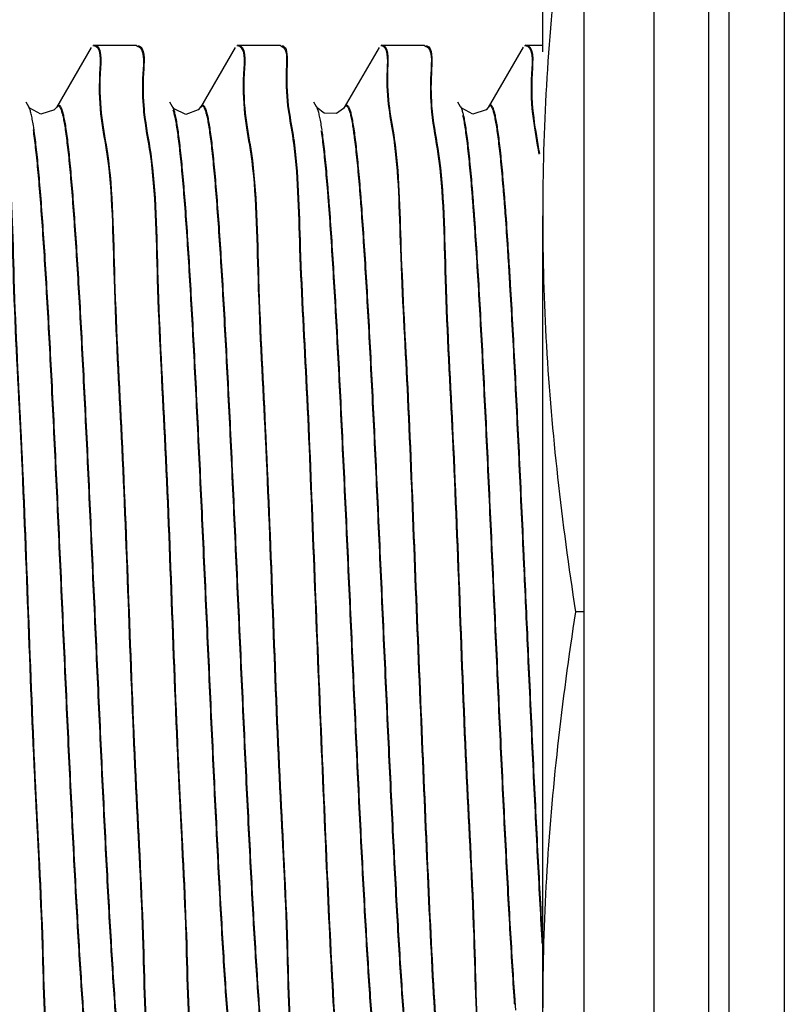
# Model space of a CAD drawing. Header units: inches. Extents: x 0.2 to 16.8, y 0.1 to 10.8.
# Tile 11 of 36: x 9.336 to 9.502, y 4.114 to 4.328. Entities that reach past the tile are written whole.
import ezdxf

# ---------------------------------------------------------------- set-up
doc = ezdxf.new("R2010")
doc.units = ezdxf.units.IN
doc.header["$LTSCALE"] = 0.935
doc.header["$MEASUREMENT"] = 0
doc.layers.get('0').update_dxf_attribs({"linetype": 'CONTINUOUS'})

msp = doc.modelspace()

# ---------------------------------------------------------------- linework, layer by layer
at = {"color": 9, "linetype": 'CONTINUOUS'}
for p, q in [((9.48509, 8.10723), (9.48509, 3.0403)), ((9.48951, 3.0403), (9.48951, 8.10723))]:
    msp.add_line(p, q, dxfattribs=at)
at = {"color": 7, "linetype": 'CONTINUOUS'}
for p, q in [((9.50151, 8.10723), (9.50151, 3.0403)), ((9.45809, 3.05423), (9.45809, 8.09323)), ((9.47325, 3.07423), (9.47325, 8.07323)), ((9.44906, 4.32082), (9.44906, 4.37123)), ((9.35105, 4.32178), (9.3435, 4.30874)), ((9.35153, 4.32223), (9.36084, 4.32223)), ((9.36084, 4.32223), (9.36119, 4.32193)), ((9.3823, 4.32178), (9.37475, 4.30874)), ((9.38278, 4.32223), (9.39209, 4.32223)), ((9.39209, 4.32223), (9.39244, 4.32193)), ((9.41355, 4.32178), (9.406, 4.30875)), ((9.41403, 4.32223), (9.42334, 4.32223)), ((9.42334, 4.32223), (9.42369, 4.32193)), ((9.44481, 4.32179), (9.43726, 4.30875)), ((9.44528, 4.32223), (9.44906, 4.32223)), ((9.33749, 4.30888), (9.33691, 4.30989)), ((9.33752, 4.30884), (9.33748, 4.3089)), ((9.34349, 4.30873), (9.34305, 4.3082)), ((9.34349, 4.30873), (9.3435, 4.30874)), ((9.36874, 4.30889), (9.36816, 4.30989)), ((9.36884, 4.30873), (9.36874, 4.30888)), ((9.37474, 4.30873), (9.3743, 4.3082)), ((9.39999, 4.30889), (9.39941, 4.30989)), ((9.40002, 4.30884), (9.39998, 4.30889)), ((9.406, 4.30875), (9.40584, 4.30851)), ((9.43124, 4.30889), (9.43065, 4.3099)), ((9.43127, 4.30884), (9.43123, 4.3089)), ((9.43725, 4.30873), (9.43683, 4.30823)), ((9.43726, 4.30875), (9.43725, 4.30873)), ((9.44906, 4.02723), (9.44906, 4.28523)), ((9.45809, 4.19923), (9.45619, 4.19923))]:
    msp.add_line(p, q, dxfattribs=at)
for points in [[(9.34307, 4.30821), (9.34009, 4.30726), (9.33772, 4.30856), (9.33752, 4.30884)], [(9.3743, 4.3082), (9.37158, 4.30723), (9.36909, 4.30842), (9.36884, 4.30873)], [(9.40584, 4.30851), (9.40428, 4.30744), (9.40165, 4.30751), (9.40014, 4.30865), (9.40002, 4.30884)], [(9.43683, 4.30823), (9.43391, 4.30725), (9.43148, 4.30855), (9.43127, 4.30884)]]:
    msp.add_lwpolyline(points, dxfattribs=at)
for points, knots in [([(9.45619, 4.37123), (9.45469, 4.36152), (9.45209, 4.3423), (9.44962, 4.3136), (9.44906, 4.29463), (9.44906, 4.28523)], [0, 0, 0, 0, 0.341299, 0.673523, 1, 1, 1, 1]), ([(9.36112, 4.32204), (9.36273, 4.32162), (9.36204, 4.31521), (9.36219, 4.31055), (9.36239, 4.30831)], [0, 0, 0, 0, 0.462722, 1, 1, 1, 1]), ([(9.36184, 4.32185), (9.36278, 4.32091), (9.36218, 4.31498), (9.36232, 4.31059), (9.36253, 4.30833)], [0, 0, 0, 0, 0.419567, 1, 1, 1, 1]), ([(9.39238, 4.32203), (9.39371, 4.32161), (9.39314, 4.31509), (9.39349, 4.31066), (9.39382, 4.30823)], [0, 0, 0, 0, 0.38404, 1, 1, 1, 1]), ([(9.39315, 4.32168), (9.39376, 4.32075), (9.3933, 4.31482), (9.39363, 4.31071), (9.39397, 4.30824)], [0, 0, 0, 0, 0.32821, 1, 1, 1, 1]), ([(9.42362, 4.32204), (9.42523, 4.32162), (9.42454, 4.31522), (9.42469, 4.31056), (9.42489, 4.30833)], [0, 0, 0, 0, 0.463164, 1, 1, 1, 1]), ([(9.42432, 4.32187), (9.42528, 4.32094), (9.42468, 4.315), (9.42482, 4.31061), (9.42503, 4.30835)], [0, 0, 0, 0, 0.421778, 1, 1, 1, 1]), ([(9.42693, 4.09245), (9.42638, 4.09982), (9.42527, 4.11689), (9.42394, 4.14528), (9.42255, 4.1782), (9.42113, 4.2128), (9.41987, 4.24654), (9.41813, 4.27535), (9.41776, 4.30027), (9.41509, 4.31014), (9.41535, 4.31691)], [0, 0, 0, 0, 0.09844, 0.228481, 0.379221, 0.538004, 0.691493, 0.826797, 0.932571, 1, 1, 1, 1]), ([(9.42706, 4.0926), (9.42651, 4.09996), (9.42541, 4.11703), (9.42407, 4.14542), (9.42269, 4.17834), (9.42127, 4.21294), (9.42001, 4.24668), (9.41826, 4.27549), (9.41789, 4.30037), (9.41524, 4.31022), (9.41548, 4.31691)], [0, 0, 0, 0, 0.098488, 0.228592, 0.379406, 0.538266, 0.691829, 0.8272, 0.933025, 1, 1, 1, 1]), ([(9.36527, 4.09066), (9.36493, 4.09392), (9.36274, 4.104), (9.36251, 4.12976), (9.36059, 4.16213), (9.35921, 4.19909), (9.35783, 4.23605), (9.35592, 4.26843), (9.35566, 4.29688), (9.35253, 4.30819), (9.35296, 4.31607)], [0, 0, 0, 0, 0.044242, 0.164417, 0.31575, 0.483469, 0.651184, 0.802509, 0.922673, 1, 1, 1, 1]), ([(9.36542, 4.09067), (9.36508, 4.09398), (9.36287, 4.10409), (9.36264, 4.1299), (9.36073, 4.16228), (9.35935, 4.19924), (9.35796, 4.23619), (9.35605, 4.26857), (9.35579, 4.29702), (9.35267, 4.30833), (9.3531, 4.31621)], [0, 0, 0, 0, 0.044803, 0.164907, 0.316152, 0.483772, 0.651389, 0.802625, 0.922718, 1, 1, 1, 1]), ([(9.39652, 4.09066), (9.39618, 4.09392), (9.39399, 4.104), (9.39376, 4.12976), (9.39184, 4.16213), (9.39046, 4.19909), (9.38908, 4.23605), (9.38717, 4.26843), (9.38691, 4.29688), (9.38378, 4.30819), (9.38421, 4.31607)], [0, 0, 0, 0, 0.044227, 0.164405, 0.31574, 0.483461, 0.651179, 0.802506, 0.922671, 1, 1, 1, 1]), ([(9.39667, 4.09067), (9.39632, 4.09399), (9.39412, 4.1041), (9.39389, 4.1299), (9.39198, 4.16228), (9.3906, 4.19924), (9.38921, 4.23619), (9.3873, 4.26857), (9.38704, 4.29702), (9.38392, 4.30833), (9.38435, 4.31621)], [0, 0, 0, 0, 0.044788, 0.164895, 0.316142, 0.483764, 0.651384, 0.802622, 0.922717, 1, 1, 1, 1]), ([(9.33119, 4.30775), (9.33153, 4.30439), (9.33374, 4.29426), (9.33398, 4.26842), (9.33589, 4.23604), (9.33727, 4.19908), (9.33866, 4.16212), (9.34057, 4.12975), (9.34083, 4.10129), (9.34395, 4.08998), (9.34352, 4.08211)], [0, 0, 0, 0, 0.045248, 0.165297, 0.316471, 0.484012, 0.651552, 0.802717, 0.922754, 1, 1, 1, 1]), ([(9.33134, 4.30776), (9.33168, 4.30446), (9.33388, 4.29436), (9.33411, 4.26856), (9.33602, 4.23618), (9.33741, 4.19922), (9.33879, 4.16226), (9.3407, 4.12989), (9.34096, 4.10143), (9.34408, 4.09013), (9.34366, 4.08225)], [0, 0, 0, 0, 0.04469, 0.164809, 0.316071, 0.483711, 0.651348, 0.802602, 0.922709, 1, 1, 1, 1]), ([(9.36244, 4.30775), (9.36278, 4.30439), (9.36499, 4.29426), (9.36523, 4.26842), (9.36714, 4.23604), (9.36852, 4.19908), (9.36991, 4.16212), (9.37182, 4.12975), (9.37208, 4.10129), (9.3752, 4.08998), (9.37477, 4.08211)], [0, 0, 0, 0, 0.045261, 0.165308, 0.31648, 0.484019, 0.651556, 0.80272, 0.922755, 1, 1, 1, 1]), ([(9.36259, 4.30777), (9.36293, 4.30446), (9.36513, 4.29436), (9.36536, 4.26856), (9.36727, 4.23618), (9.36866, 4.19922), (9.37004, 4.16226), (9.37195, 4.12989), (9.37221, 4.10143), (9.37533, 4.09013), (9.37491, 4.08225)], [0, 0, 0, 0, 0.044702, 0.16482, 0.31608, 0.483718, 0.651352, 0.802604, 0.92271, 1, 1, 1, 1]), ([(9.42494, 4.30776), (9.42528, 4.30439), (9.42749, 4.29426), (9.42773, 4.26842), (9.42964, 4.23604), (9.43102, 4.19908), (9.43241, 4.16212), (9.43432, 4.12975), (9.43458, 4.10129), (9.4377, 4.08998), (9.43727, 4.08211)], [0, 0, 0, 0, 0.04527, 0.165316, 0.316487, 0.484024, 0.651559, 0.802722, 0.922756, 1, 1, 1, 1]), ([(9.42509, 4.30777), (9.42543, 4.30446), (9.42763, 4.29436), (9.42786, 4.26856), (9.42977, 4.23618), (9.43116, 4.19922), (9.43254, 4.16226), (9.43445, 4.12989), (9.43471, 4.10143), (9.43783, 4.09013), (9.43741, 4.08225)], [0, 0, 0, 0, 0.044712, 0.164828, 0.316087, 0.483722, 0.651356, 0.802606, 0.922711, 1, 1, 1, 1]), ([(9.39486, 4.30182), (9.3959, 4.29481), (9.39619, 4.27534), (9.39793, 4.24653), (9.3992, 4.21278), (9.40062, 4.17819), (9.402, 4.14527), (9.40333, 4.11688), (9.40473, 4.09543), (9.40567, 4.08367), (9.40644, 4.07934)], [0, 0, 0, 0, 0.106722, 0.243234, 0.398085, 0.558274, 0.710344, 0.841528, 0.940829, 1, 1, 1, 1]), ([(9.39501, 4.30184), (9.39604, 4.29486), (9.39633, 4.27544), (9.39807, 4.24667), (9.39933, 4.21293), (9.40075, 4.17833), (9.40213, 4.14541), (9.40347, 4.11702), (9.40486, 4.09557), (9.4058, 4.08381), (9.40657, 4.07949)], [0, 0, 0, 0, 0.106181, 0.242775, 0.397721, 0.558007, 0.710169, 0.841432, 0.940793, 1, 1, 1, 1]), ([(9.44906, 4.28523), (9.44906, 4.27583), (9.44962, 4.25686), (9.45209, 4.22816), (9.45469, 4.20894), (9.45619, 4.19923)], [0, 0, 0, 0, 0.326498, 0.658671, 1, 1, 1, 1]), ([(9.45619, 4.19923), (9.45469, 4.18952), (9.45209, 4.1703), (9.44962, 4.1416), (9.44906, 4.12263), (9.44906, 4.11323)], [0, 0, 0, 0, 0.341299, 0.673523, 1, 1, 1, 1])]:
    msp.add_open_spline(points, degree=3, knots=knots, dxfattribs=at)
for points in [[(9.35296, 4.31607), (9.35311, 4.31886), (9.35347, 4.32209), (9.3514, 4.32209)], [(9.3531, 4.31621), (9.35325, 4.31899), (9.3536, 4.32219), (9.35157, 4.32223)], [(9.36126, 4.32218), (9.36149, 4.32212), (9.36168, 4.32201), (9.36184, 4.32185)], [(9.38421, 4.31607), (9.38436, 4.31886), (9.38472, 4.32209), (9.38265, 4.32209)], [(9.38435, 4.31621), (9.3845, 4.31899), (9.38485, 4.32219), (9.38282, 4.32223)], [(9.39252, 4.32217), (9.39279, 4.32208), (9.39299, 4.32191), (9.39315, 4.32168)], [(9.41535, 4.31691), (9.41544, 4.31932), (9.41569, 4.32209), (9.4139, 4.32209)], [(9.41548, 4.31706), (9.41557, 4.31944), (9.41582, 4.32218), (9.41408, 4.32223)], [(9.42376, 4.32218), (9.42398, 4.32212), (9.42417, 4.32201), (9.42432, 4.32187)], [(9.44671, 4.31607), (9.44686, 4.31886), (9.44722, 4.32209), (9.44515, 4.32209)], [(9.44685, 4.31621), (9.447, 4.31899), (9.44735, 4.32219), (9.44532, 4.32223)], [(9.44827, 4.2986), (9.44751, 4.30376), (9.44628, 4.30819), (9.44671, 4.31607)], [(9.44841, 4.29874), (9.44764, 4.30391), (9.44642, 4.30833), (9.44685, 4.31621)], [(9.36239, 4.30831), (9.3624, 4.30813), (9.36242, 4.30794), (9.36244, 4.30775)], [(9.36253, 4.30833), (9.36255, 4.30814), (9.36257, 4.30795), (9.36259, 4.30777)], [(9.39382, 4.30823), (9.39413, 4.30597), (9.39454, 4.30397), (9.39486, 4.30182)], [(9.39397, 4.30824), (9.39428, 4.30604), (9.39468, 4.30407), (9.39499, 4.30196)], [(9.42489, 4.30833), (9.4249, 4.30813), (9.42492, 4.30794), (9.42494, 4.30776)], [(9.42503, 4.30835), (9.42505, 4.30815), (9.42507, 4.30796), (9.42509, 4.30777)]]:
    msp.add_open_spline(points, degree=3, dxfattribs=at)
at = {"color": 9, "linetype": 'CONTINUOUS'}
for points, knots in [([(9.33769, 4.30844), (9.33768, 4.30847), (9.33764, 4.30859), (9.33757, 4.30874), (9.33751, 4.30886), (9.33749, 4.30888)], [0, 0, 0, 0, 0.184792, 0.79517, 1, 1, 1, 1]), ([(9.33863, 4.30403), (9.33856, 4.30453), (9.33841, 4.30545), (9.33818, 4.3067), (9.33797, 4.30759), (9.3378, 4.30814), (9.33772, 4.30836), (9.33769, 4.30844)], [0, 0, 0, 0, 0.334248, 0.619411, 0.847704, 0.940715, 1, 1, 1, 1]), ([(9.3436, 4.30889), (9.34364, 4.30894), (9.34371, 4.30901), (9.34382, 4.30908), (9.3439, 4.30908), (9.34399, 4.30907), (9.3441, 4.30899), (9.34422, 4.30885), (9.34435, 4.30864), (9.34447, 4.30837), (9.34459, 4.30803), (9.34476, 4.30745), (9.34497, 4.30656), (9.34521, 4.30531), (9.34535, 4.30439), (9.34543, 4.30389)], [0, 0, 0, 0, 0.028373, 0.051552, 0.06198, 0.072534, 0.096614, 0.127909, 0.168292, 0.218627, 0.279354, 0.350718, 0.525882, 0.744681, 1, 1, 1, 1]), ([(9.34364, 4.30889), (9.34367, 4.30894), (9.34373, 4.30903), (9.34384, 4.30915), (9.34395, 4.30922), (9.34404, 4.30923), (9.34413, 4.30921), (9.34424, 4.30914), (9.34436, 4.30899), (9.34448, 4.30878), (9.3446, 4.30851), (9.34472, 4.30817), (9.34489, 4.30759), (9.3451, 4.3067), (9.34534, 4.30545), (9.34549, 4.30453), (9.34556, 4.30403)], [0, 0, 0, 0, 0.028383, 0.057402, 0.079889, 0.090004, 0.100244, 0.123604, 0.153964, 0.19314, 0.241971, 0.300884, 0.370117, 0.540047, 0.752309, 1, 1, 1, 1]), ([(9.369, 4.30828), (9.369, 4.30829), (9.36896, 4.3084), (9.36888, 4.3086), (9.36879, 4.30879), (9.36874, 4.30888), (9.36874, 4.30888)], [0, 0, 0, 0, 0.026931, 0.544495, 0.969692, 1, 1, 1, 1]), ([(9.38335, 4.08962), (9.38334, 4.08965), (9.38327, 4.0898), (9.38317, 4.09007), (9.38305, 4.09046), (9.38293, 4.09091), (9.38276, 4.09165), (9.38255, 4.09274), (9.38231, 4.09424), (9.38207, 4.09599), (9.38182, 4.09799), (9.38158, 4.10023), (9.38134, 4.10271), (9.38109, 4.10542), (9.38085, 4.10837), (9.38051, 4.11272), (9.3801, 4.11868), (9.37961, 4.12639), (9.37913, 4.13481), (9.37864, 4.14385), (9.37815, 4.15343), (9.37767, 4.16345), (9.37718, 4.17381), (9.37669, 4.18442), (9.37604, 4.19876), (9.37524, 4.21651), (9.37443, 4.23398), (9.37377, 4.24742), (9.37328, 4.25686), (9.3728, 4.26574), (9.37231, 4.27397), (9.37183, 4.28148), (9.37134, 4.28819), (9.37093, 4.29325), (9.37059, 4.29686), (9.37034, 4.29921), (9.3701, 4.30132), (9.36986, 4.30318), (9.36962, 4.30479), (9.36941, 4.30598), (9.36924, 4.30679), (9.36911, 4.30731), (9.36899, 4.30775), (9.36891, 4.30802), (9.36887, 4.30814)], [0, 0, 0, 0, 0.000543, 0.002119, 0.003982, 0.006137, 0.008585, 0.014354, 0.021279, 0.029345, 0.038535, 0.04883, 0.060211, 0.072658, 0.086147, 0.100641, 0.132485, 0.167864, 0.206454, 0.247909, 0.291811, 0.337722, 0.385206, 0.433817, 0.483082, 0.581647, 0.677093, 0.722504, 0.765774, 0.806467, 0.844218, 0.878674, 0.909488, 0.936334, 0.9482, 0.958995, 0.968697, 0.977282, 0.984728, 0.991015, 0.993718, 0.996129, 0.998249, 1, 1, 1, 1]), ([(9.38349, 4.08976), (9.38347, 4.0898), (9.38341, 4.08994), (9.38331, 4.09021), (9.38319, 4.0906), (9.38306, 4.09106), (9.38289, 4.09179), (9.38268, 4.09288), (9.38244, 4.09438), (9.3822, 4.09613), (9.38196, 4.09813), (9.38171, 4.10037), (9.38147, 4.10285), (9.38123, 4.10556), (9.38098, 4.10851), (9.38065, 4.11287), (9.38023, 4.11882), (9.37975, 4.12654), (9.37926, 4.13495), (9.37877, 4.144), (9.37829, 4.15357), (9.3778, 4.16359), (9.37731, 4.17395), (9.37683, 4.18456), (9.37618, 4.1989), (9.37538, 4.21665), (9.37456, 4.23413), (9.3739, 4.24756), (9.37342, 4.257), (9.37293, 4.26588), (9.37244, 4.27411), (9.37196, 4.28162), (9.37148, 4.28833), (9.37106, 4.2934), (9.37072, 4.297), (9.37048, 4.29935), (9.37023, 4.30146), (9.36999, 4.30332), (9.36975, 4.30494), (9.36954, 4.30612), (9.36937, 4.30693), (9.36925, 4.30745), (9.36913, 4.30789), (9.36904, 4.30816), (9.369, 4.30828)], [0, 0, 0, 0, 0.000543, 0.002119, 0.003982, 0.006137, 0.008585, 0.014354, 0.021279, 0.029345, 0.038535, 0.04883, 0.060211, 0.072658, 0.086147, 0.100641, 0.132485, 0.167864, 0.206454, 0.247909, 0.291811, 0.337722, 0.385206, 0.433817, 0.483082, 0.581647, 0.677093, 0.722504, 0.765774, 0.806467, 0.844218, 0.878674, 0.909488, 0.936334, 0.9482, 0.958995, 0.968697, 0.977282, 0.984728, 0.991015, 0.993718, 0.996129, 0.998249, 1, 1, 1, 1]), ([(9.37475, 4.30874), (9.37477, 4.30878), (9.37482, 4.30886), (9.37492, 4.30898), (9.37503, 4.30906), (9.37512, 4.30908), (9.3752, 4.30908), (9.37532, 4.30903), (9.37544, 4.3089), (9.37556, 4.30871), (9.37568, 4.30846), (9.37575, 4.30826), (9.37579, 4.30815), (9.37579, 4.30814)], [0, 0, 0, 0, 0.063185, 0.173787, 0.258559, 0.29508, 0.330507, 0.407477, 0.505942, 0.63397, 0.795233, 0.991529, 1, 1, 1, 1]), ([(9.37489, 4.30889), (9.3749, 4.30892), (9.37496, 4.309), (9.37505, 4.30912), (9.37516, 4.3092), (9.37525, 4.30922), (9.37534, 4.30922), (9.37545, 4.30917), (9.37557, 4.30904), (9.37569, 4.30885), (9.37581, 4.3086), (9.37589, 4.3084), (9.37593, 4.30829), (9.37593, 4.30829)], [0, 0, 0, 0, 0.063185, 0.173787, 0.258559, 0.29508, 0.330507, 0.407477, 0.505942, 0.63397, 0.795233, 0.991529, 1, 1, 1, 1]), ([(9.37579, 4.30814), (9.37584, 4.30802), (9.37592, 4.30775), (9.37604, 4.30731), (9.37616, 4.30679), (9.37633, 4.30598), (9.37654, 4.30479), (9.37679, 4.30318), (9.37703, 4.30132), (9.37727, 4.29921), (9.37751, 4.29686), (9.37785, 4.29325), (9.37827, 4.28819), (9.37875, 4.28148), (9.37924, 4.27397), (9.37972, 4.26574), (9.38021, 4.25686), (9.3807, 4.24742), (9.38136, 4.23398), (9.38217, 4.21651), (9.38297, 4.19876), (9.38362, 4.18442), (9.38411, 4.17381), (9.38459, 4.16345), (9.38508, 4.15343), (9.38557, 4.14385), (9.38605, 4.13481), (9.38654, 4.12639), (9.38703, 4.11868), (9.38744, 4.11272), (9.38778, 4.10837), (9.38802, 4.10542), (9.38826, 4.10271), (9.38851, 4.10023), (9.38875, 4.09799), (9.38899, 4.09599), (9.38924, 4.09424), (9.38948, 4.09274), (9.38969, 4.09165), (9.38985, 4.09096), (9.38992, 4.09068), (9.38995, 4.09058)], [0, 0, 0, 0, 0.001773, 0.003902, 0.006325, 0.009041, 0.015357, 0.022838, 0.031463, 0.041209, 0.052055, 0.063976, 0.090948, 0.121905, 0.156522, 0.194448, 0.235332, 0.278803, 0.324426, 0.420317, 0.519341, 0.568835, 0.617673, 0.665378, 0.711503, 0.75561, 0.797258, 0.836028, 0.871572, 0.903564, 0.918126, 0.931678, 0.944182, 0.955616, 0.965959, 0.975192, 0.983296, 0.990254, 0.99605, 0.998508, 1, 1, 1, 1]), ([(9.37593, 4.30829), (9.37597, 4.30816), (9.37606, 4.30789), (9.37618, 4.30745), (9.3763, 4.30693), (9.37647, 4.30612), (9.37668, 4.30494), (9.37692, 4.30332), (9.37716, 4.30146), (9.37741, 4.29935), (9.37765, 4.297), (9.37799, 4.2934), (9.3784, 4.28833), (9.37889, 4.28162), (9.37937, 4.27411), (9.37986, 4.26588), (9.38035, 4.257), (9.38083, 4.24756), (9.38149, 4.23413), (9.3823, 4.21665), (9.3831, 4.1989), (9.38375, 4.18456), (9.38424, 4.17395), (9.38473, 4.16359), (9.38522, 4.15357), (9.3857, 4.144), (9.38619, 4.13495), (9.38667, 4.12654), (9.38716, 4.11882), (9.38757, 4.11287), (9.38791, 4.10851), (9.38815, 4.10556), (9.3884, 4.10285), (9.38864, 4.10037), (9.38888, 4.09813), (9.38913, 4.09613), (9.38937, 4.09438), (9.38961, 4.09288), (9.38982, 4.09179), (9.38999, 4.09107), (9.39007, 4.09075), (9.39011, 4.09061)], [0, 0, 0, 0, 0.001772, 0.0039, 0.006321, 0.009036, 0.015349, 0.022826, 0.031446, 0.041187, 0.052027, 0.063942, 0.090899, 0.12184, 0.156438, 0.194344, 0.235206, 0.278654, 0.324252, 0.420092, 0.519064, 0.568531, 0.617343, 0.665022, 0.711123, 0.755206, 0.796832, 0.835581, 0.871106, 0.903081, 0.917635, 0.93118, 0.943678, 0.955105, 0.965443, 0.974671, 0.982771, 0.989724, 0.995517, 0.997975, 1, 1, 1, 1]), ([(9.40018, 4.30848), (9.40015, 4.30856), (9.40009, 4.30869), (9.40002, 4.30882), (9.39999, 4.30889)], [0, 0, 0, 0, 0.523577, 1, 1, 1, 1]), ([(9.40116, 4.30385), (9.40113, 4.30406), (9.40103, 4.30476), (9.40087, 4.30566), (9.4007, 4.30654), (9.40058, 4.3071), (9.40046, 4.30759), (9.40034, 4.30802), (9.40024, 4.30831), (9.40019, 4.30846), (9.40018, 4.30848)], [0, 0, 0, 0, 0.135915, 0.444836, 0.579035, 0.699709, 0.806916, 0.900743, 0.981333, 1, 1, 1, 1]), ([(9.40606, 4.30884), (9.40609, 4.30888), (9.40615, 4.30896), (9.40625, 4.30905), (9.40639, 4.30909), (9.40653, 4.30905), (9.40665, 4.30894), (9.40677, 4.30877), (9.40689, 4.30854), (9.40701, 4.30824), (9.40713, 4.30788), (9.40726, 4.30745), (9.40738, 4.30695), (9.4075, 4.3064), (9.40767, 4.30552), (9.40784, 4.30451), (9.40796, 4.3037), (9.408, 4.30338)], [0, 0, 0, 0, 0.020334, 0.04477, 0.064381, 0.083918, 0.108161, 0.139813, 0.180104, 0.229617, 0.288655, 0.35739, 0.435927, 0.524329, 0.62264, 0.848947, 1, 1, 1, 1]), ([(9.40614, 4.30889), (9.40614, 4.3089), (9.40619, 4.30897), (9.40626, 4.30908), (9.40639, 4.30919), (9.40652, 4.30924), (9.40666, 4.3092), (9.40679, 4.30909), (9.40691, 4.30892), (9.40703, 4.30868), (9.40715, 4.30838), (9.40727, 4.30802), (9.40739, 4.30759), (9.40751, 4.3071), (9.40763, 4.30654), (9.4078, 4.30566), (9.40801, 4.3044), (9.40825, 4.3027), (9.4085, 4.30075), (9.40874, 4.29856), (9.40898, 4.29612), (9.40923, 4.29345), (9.40947, 4.29056), (9.40981, 4.28626), (9.41022, 4.28037), (9.41071, 4.27273), (9.41119, 4.26438), (9.41168, 4.25539), (9.41217, 4.24587), (9.41265, 4.23589), (9.41314, 4.22555), (9.41379, 4.21136), (9.4146, 4.19349), (9.41556, 4.17239), (9.41652, 4.15233), (9.41734, 4.13661), (9.41801, 4.12514), (9.41849, 4.11756), (9.41898, 4.11076), (9.41943, 4.10518), (9.41985, 4.10074), (9.42017, 4.0978), (9.42043, 4.09574), (9.42062, 4.09441), (9.4208, 4.09322), (9.42094, 4.09249), (9.42101, 4.09214)], [0, 0, 0, 0, 0.000168, 0.001115, 0.00184, 0.002422, 0.003001, 0.00372, 0.004659, 0.005854, 0.007323, 0.009074, 0.011113, 0.013442, 0.016065, 0.018981, 0.025694, 0.033566, 0.042575, 0.052697, 0.063909, 0.076186, 0.089502, 0.103833, 0.135411, 0.170591, 0.209014, 0.250325, 0.294148, 0.340046, 0.387562, 0.436243, 0.53524, 0.633213, 0.726365, 0.811151, 0.849338, 0.884241, 0.915541, 0.942918, 0.961121, 0.976745, 0.98357, 0.989726, 0.995205, 1, 1, 1, 1]), ([(9.43124, 4.30889), (9.43124, 4.30889), (9.43129, 4.3088), (9.43137, 4.30863), (9.43143, 4.30847), (9.43146, 4.30839)], [0, 0, 0, 0, 0.049144, 0.561698, 1, 1, 1, 1]), ([(9.43146, 4.30839), (9.43147, 4.30836), (9.43153, 4.3082), (9.43163, 4.30789), (9.43173, 4.30752), (9.43179, 4.30727), (9.43181, 4.30717)], [0, 0, 0, 0, 0.079778, 0.396138, 0.761977, 1, 1, 1, 1]), ([(9.44181, 4.27272), (9.4417, 4.2745), (9.44144, 4.27866), (9.44108, 4.28391), (9.44075, 4.28839), (9.4405, 4.29144), (9.44026, 4.29426), (9.44002, 4.29685), (9.43977, 4.2992), (9.43953, 4.30131), (9.43929, 4.30317), (9.43905, 4.30478), (9.43884, 4.30597), (9.43866, 4.30678), (9.43854, 4.3073), (9.43842, 4.30775), (9.4383, 4.30814), (9.43818, 4.30846), (9.43806, 4.30871), (9.43794, 4.3089), (9.43782, 4.30903), (9.4377, 4.30909), (9.43762, 4.30909), (9.43753, 4.30906), (9.43742, 4.30898), (9.43733, 4.30886), (9.43727, 4.30878), (9.43726, 4.30875)], [0, 0, 0, 0, 0.143175, 0.334724, 0.422311, 0.504149, 0.580021, 0.649713, 0.713031, 0.769866, 0.820132, 0.863747, 0.900641, 0.91655, 0.930762, 0.943276, 0.954097, 0.963241, 0.970744, 0.976681, 0.981231, 0.98478, 0.986418, 0.988112, 0.992056, 0.997204, 1, 1, 1, 1]), ([(9.44194, 4.27286), (9.44183, 4.27464), (9.44157, 4.2788), (9.44122, 4.28405), (9.44088, 4.28853), (9.44064, 4.29158), (9.44039, 4.2944), (9.44015, 4.29699), (9.43991, 4.29934), (9.43966, 4.30145), (9.43942, 4.30331), (9.43918, 4.30493), (9.43897, 4.30611), (9.4388, 4.30693), (9.43868, 4.30744), (9.43856, 4.30789), (9.43843, 4.30828), (9.43831, 4.3086), (9.43819, 4.30886), (9.43807, 4.30905), (9.43795, 4.30917), (9.43784, 4.30923), (9.43775, 4.30923), (9.43766, 4.3092), (9.43755, 4.30912), (9.43746, 4.309), (9.43741, 4.30892), (9.43739, 4.30889)], [0, 0, 0, 0, 0.143175, 0.334724, 0.422311, 0.504149, 0.580021, 0.649713, 0.713031, 0.769866, 0.820132, 0.863747, 0.900641, 0.91655, 0.930762, 0.943276, 0.954097, 0.963241, 0.970744, 0.976681, 0.981231, 0.98478, 0.986418, 0.988112, 0.992056, 0.997204, 1, 1, 1, 1]), ([(9.43168, 4.30702), (9.4317, 4.30695), (9.43176, 4.30668), (9.43191, 4.30597), (9.43212, 4.30478), (9.43236, 4.30317), (9.4326, 4.30131), (9.43284, 4.2992), (9.43309, 4.29685), (9.43333, 4.29426), (9.43358, 4.29144), (9.43382, 4.28839), (9.43415, 4.28391), (9.43457, 4.2778), (9.43506, 4.26992), (9.43554, 4.26135), (9.43603, 4.25218), (9.43651, 4.2425), (9.437, 4.23239), (9.43749, 4.22196), (9.43814, 4.20771), (9.43879, 4.19336), (9.43944, 4.17907), (9.43992, 4.16857), (9.44041, 4.15837), (9.4409, 4.14856), (9.44138, 4.13924), (9.44187, 4.1305), (9.44236, 4.12243), (9.44271, 4.11702), (9.4429, 4.11431), (9.44292, 4.11406)], [0, 0, 0, 0, 0.001173, 0.004248, 0.011379, 0.019809, 0.029525, 0.04051, 0.052749, 0.066219, 0.080884, 0.096702, 0.113631, 0.150655, 0.191618, 0.236161, 0.283829, 0.334145, 0.386634, 0.440806, 0.49613, 0.608067, 0.663598, 0.71813, 0.771139, 0.822102, 0.87051, 0.915923, 0.957915, 0.996063, 1, 1, 1, 1]), ([(9.43181, 4.30717), (9.43183, 4.30709), (9.43189, 4.30683), (9.43204, 4.30611), (9.43225, 4.30493), (9.43249, 4.30331), (9.43274, 4.30145), (9.43298, 4.29934), (9.43322, 4.29699), (9.43347, 4.2944), (9.43371, 4.29158), (9.43395, 4.28853), (9.43429, 4.28405), (9.4347, 4.27795), (9.43519, 4.27006), (9.43567, 4.26149), (9.43616, 4.25232), (9.43665, 4.24264), (9.43713, 4.23253), (9.43762, 4.2221), (9.43827, 4.20785), (9.43892, 4.1935), (9.43957, 4.17921), (9.44006, 4.16871), (9.44054, 4.15851), (9.44103, 4.1487), (9.44152, 4.13938), (9.442, 4.13065), (9.44249, 4.12257), (9.44285, 4.11712), (9.44304, 4.11437), (9.44307, 4.11407)], [0, 0, 0, 0, 0.001172, 0.004245, 0.011372, 0.019796, 0.029505, 0.040483, 0.052713, 0.066174, 0.080829, 0.096636, 0.113554, 0.150552, 0.191488, 0.236, 0.283635, 0.333918, 0.38637, 0.440505, 0.495792, 0.607653, 0.663146, 0.717641, 0.770614, 0.821541, 0.869917, 0.915299, 0.957262, 0.995384, 1, 1, 1, 1]), ([(9.35125, 4.09305), (9.35125, 4.09309), (9.35115, 4.09365), (9.35097, 4.09482), (9.35073, 4.09666), (9.35049, 4.09874), (9.35024, 4.10106), (9.35, 4.10363), (9.34976, 4.10642), (9.34951, 4.10944), (9.34918, 4.1139), (9.34876, 4.11997), (9.34828, 4.12781), (9.34779, 4.13635), (9.34731, 4.14549), (9.34682, 4.15515), (9.34633, 4.16523), (9.34584, 4.17565), (9.34536, 4.18629), (9.34471, 4.20063), (9.34406, 4.21493), (9.34341, 4.22905), (9.34292, 4.23927), (9.34243, 4.2491), (9.34195, 4.25845), (9.34146, 4.26722), (9.34098, 4.27533), (9.34049, 4.28271), (9.34008, 4.28836), (9.33974, 4.29246), (9.3395, 4.2952), (9.33925, 4.2977), (9.33901, 4.29997), (9.33877, 4.302), (9.33859, 4.30327), (9.3385, 4.30388), (9.3385, 4.30389)], [0, 0, 0, 0, 0.000463, 0.008063, 0.016842, 0.02678, 0.037856, 0.050049, 0.063337, 0.077695, 0.093085, 0.126785, 0.164095, 0.20467, 0.248146, 0.294086, 0.342033, 0.391529, 0.442109, 0.493282, 0.595407, 0.645366, 0.693956, 0.74071, 0.785166, 0.826876, 0.865465, 0.900575, 0.93185, 0.945941, 0.95896, 0.970884, 0.981688, 0.991349, 0.999844, 1, 1, 1, 1]), ([(9.35141, 4.09308), (9.35139, 4.09315), (9.35129, 4.09375), (9.35111, 4.09496), (9.35086, 4.0968), (9.35062, 4.09888), (9.35038, 4.10121), (9.35013, 4.10377), (9.34989, 4.10656), (9.34965, 4.10959), (9.34931, 4.11404), (9.3489, 4.12011), (9.34841, 4.12795), (9.34793, 4.13649), (9.34744, 4.14563), (9.34695, 4.15529), (9.34647, 4.16538), (9.34598, 4.17579), (9.34549, 4.18643), (9.34484, 4.20077), (9.3442, 4.21507), (9.34354, 4.22919), (9.34306, 4.23941), (9.34257, 4.24924), (9.34208, 4.25859), (9.3416, 4.26736), (9.34111, 4.27547), (9.34063, 4.28285), (9.34021, 4.2885), (9.33987, 4.2926), (9.33963, 4.29534), (9.33939, 4.29784), (9.33914, 4.30011), (9.3389, 4.30214), (9.33873, 4.30341), (9.33864, 4.30402), (9.33863, 4.30403)], [0, 0, 0, 0, 0.001018, 0.008614, 0.017388, 0.02732, 0.03839, 0.050576, 0.063857, 0.078207, 0.093588, 0.12727, 0.164559, 0.205111, 0.248564, 0.294478, 0.342398, 0.391866, 0.442419, 0.493563, 0.595631, 0.645563, 0.694126, 0.740854, 0.785285, 0.826972, 0.86554, 0.90063, 0.931888, 0.945971, 0.958983, 0.9709, 0.981698, 0.991354, 0.999844, 1, 1, 1, 1]), ([(9.34543, 4.30389), (9.34543, 4.30388), (9.34552, 4.30328), (9.34569, 4.302), (9.34594, 4.29997), (9.34618, 4.2977), (9.34642, 4.2952), (9.34667, 4.29246), (9.347, 4.28836), (9.34742, 4.28271), (9.3479, 4.27533), (9.34839, 4.26722), (9.34888, 4.25845), (9.34936, 4.2491), (9.34985, 4.23927), (9.35034, 4.22905), (9.35099, 4.21493), (9.35164, 4.20063), (9.35229, 4.18629), (9.35277, 4.17565), (9.35326, 4.16523), (9.35375, 4.15515), (9.35423, 4.14549), (9.35472, 4.13635), (9.35521, 4.12781), (9.35569, 4.11997), (9.35611, 4.1139), (9.35644, 4.10944), (9.35669, 4.10642), (9.35693, 4.10363), (9.35717, 4.10106), (9.35742, 4.09874), (9.35766, 4.09666), (9.3579, 4.09482), (9.35809, 4.09356), (9.3582, 4.09292), (9.35822, 4.09281)], [0, 0, 0, 0, 0.000187, 0.008673, 0.018322, 0.029113, 0.041022, 0.054026, 0.0681, 0.099337, 0.134405, 0.172947, 0.214607, 0.25901, 0.305708, 0.354239, 0.404139, 0.506141, 0.557252, 0.607772, 0.657208, 0.705097, 0.750982, 0.794406, 0.834932, 0.872197, 0.905857, 0.921228, 0.935569, 0.948841, 0.961019, 0.972082, 0.982008, 0.990776, 0.998367, 1, 1, 1, 1]), ([(9.34556, 4.30403), (9.34556, 4.30402), (9.34565, 4.30342), (9.34583, 4.30214), (9.34607, 4.30011), (9.34631, 4.29784), (9.34656, 4.29534), (9.3468, 4.2926), (9.34714, 4.2885), (9.34755, 4.28285), (9.34804, 4.27547), (9.34852, 4.26736), (9.34901, 4.25859), (9.3495, 4.24924), (9.34998, 4.23941), (9.35047, 4.22919), (9.35112, 4.21507), (9.35177, 4.20077), (9.35242, 4.18643), (9.35291, 4.17579), (9.35339, 4.16538), (9.35388, 4.15529), (9.35437, 4.14563), (9.35485, 4.13649), (9.35534, 4.12795), (9.35582, 4.12011), (9.35624, 4.11404), (9.35658, 4.10959), (9.35682, 4.10656), (9.35706, 4.10377), (9.35731, 4.10121), (9.35755, 4.09888), (9.35779, 4.0968), (9.35804, 4.09496), (9.35823, 4.09367), (9.35835, 4.09299), (9.35838, 4.09284)], [0, 0, 0, 0, 0.000187, 0.008668, 0.018312, 0.029097, 0.041, 0.053996, 0.068063, 0.099282, 0.134331, 0.172852, 0.214489, 0.258867, 0.30554, 0.354044, 0.403916, 0.505862, 0.556945, 0.607437, 0.656846, 0.704708, 0.750568, 0.793969, 0.834472, 0.871717, 0.905358, 0.92072, 0.935054, 0.948319, 0.96049, 0.971547, 0.981467, 0.99023, 0.997817, 1, 1, 1, 1]), ([(9.41394, 4.092), (9.41388, 4.09235), (9.41374, 4.09308), (9.41356, 4.09426), (9.41337, 4.09559), (9.41311, 4.09766), (9.41279, 4.1006), (9.41237, 4.10504), (9.41192, 4.11062), (9.41143, 4.11741), (9.41095, 4.125), (9.41028, 4.13647), (9.40945, 4.15219), (9.4085, 4.17225), (9.40754, 4.19335), (9.40673, 4.21122), (9.40608, 4.22541), (9.40559, 4.23574), (9.4051, 4.24572), (9.40462, 4.25525), (9.40413, 4.26423), (9.40365, 4.27259), (9.40316, 4.28023), (9.40275, 4.28612), (9.40241, 4.29042), (9.40217, 4.29331), (9.40192, 4.29598), (9.40168, 4.29842), (9.40144, 4.30061), (9.40122, 4.30235), (9.40108, 4.30335), (9.40103, 4.30371)], [0, 0, 0, 0, 0.004937, 0.010577, 0.016914, 0.02394, 0.040026, 0.058765, 0.08695, 0.119173, 0.155106, 0.194419, 0.281705, 0.377605, 0.478467, 0.580383, 0.6305, 0.679418, 0.726669, 0.771785, 0.814313, 0.85387, 0.890087, 0.922597, 0.93735, 0.951059, 0.963698, 0.975241, 0.985662, 0.994936, 1, 1, 1, 1]), ([(9.41408, 4.09214), (9.41401, 4.09249), (9.41388, 4.09322), (9.41369, 4.09441), (9.4135, 4.09574), (9.41324, 4.0978), (9.41292, 4.10074), (9.4125, 4.10518), (9.41205, 4.11076), (9.41157, 4.11756), (9.41108, 4.12514), (9.41041, 4.13661), (9.40959, 4.15233), (9.40863, 4.17239), (9.40767, 4.19349), (9.40687, 4.21136), (9.40621, 4.22555), (9.40572, 4.23589), (9.40524, 4.24587), (9.40475, 4.25539), (9.40427, 4.26438), (9.40378, 4.27273), (9.40329, 4.28037), (9.40288, 4.28626), (9.40254, 4.29056), (9.4023, 4.29345), (9.40206, 4.29612), (9.40181, 4.29856), (9.40157, 4.30075), (9.40136, 4.30245), (9.40122, 4.30341), (9.40118, 4.30373)], [0, 0, 0, 0, 0.00494, 0.010583, 0.016924, 0.023954, 0.040049, 0.058799, 0.086999, 0.119241, 0.155194, 0.19453, 0.281866, 0.37782, 0.47874, 0.580715, 0.63086, 0.679806, 0.727084, 0.772225, 0.814779, 0.854358, 0.890595, 0.923124, 0.937886, 0.951603, 0.964249, 0.975798, 0.986225, 0.995505, 1, 1, 1, 1]), ([(9.408, 4.30338), (9.40804, 4.30313), (9.40816, 4.30224), (9.40836, 4.30061), (9.40861, 4.29842), (9.40885, 4.29598), (9.40909, 4.29331), (9.40934, 4.29042), (9.40967, 4.28612), (9.41009, 4.28023), (9.41057, 4.27259), (9.41106, 4.26423), (9.41155, 4.25525), (9.41203, 4.24572), (9.41252, 4.23574), (9.41301, 4.22541), (9.41366, 4.21122), (9.41446, 4.19335), (9.41542, 4.17225), (9.41638, 4.15219), (9.4172, 4.13647), (9.41787, 4.125), (9.41836, 4.11741), (9.41884, 4.11062), (9.4193, 4.10504), (9.41971, 4.1006), (9.42004, 4.09766), (9.4203, 4.09559), (9.42048, 4.09426), (9.42067, 4.09308), (9.4208, 4.09235), (9.42087, 4.092)], [0, 0, 0, 0, 0.003497, 0.012786, 0.023224, 0.034784, 0.047443, 0.061174, 0.07595, 0.108511, 0.144785, 0.184404, 0.227, 0.272187, 0.319512, 0.368508, 0.418703, 0.52078, 0.621801, 0.717851, 0.805275, 0.84465, 0.880639, 0.912913, 0.941142, 0.959911, 0.976022, 0.983059, 0.989406, 0.995055, 1, 1, 1, 1]), ([(9.44503, 4.20859), (9.44498, 4.20951), (9.44478, 4.21399), (9.44442, 4.22196), (9.44393, 4.23239), (9.44344, 4.2425), (9.44296, 4.25218), (9.44247, 4.26135), (9.44208, 4.26814), (9.44186, 4.27186), (9.44181, 4.27272)], [0, 0, 0, 0, 0.043103, 0.209684, 0.372796, 0.530838, 0.682341, 0.825868, 0.959984, 1, 1, 1, 1]), ([(9.44517, 4.20859), (9.44512, 4.20956), (9.44492, 4.21409), (9.44455, 4.2221), (9.44406, 4.23253), (9.44358, 4.24264), (9.44309, 4.25232), (9.4426, 4.26149), (9.44222, 4.26828), (9.44199, 4.272), (9.44194, 4.27286)], [0, 0, 0, 0, 0.045119, 0.211349, 0.374117, 0.531826, 0.68301, 0.826235, 0.960068, 1, 1, 1, 1]), ([(9.44901, 4.12709), (9.44894, 4.12815), (9.44871, 4.13214), (9.44831, 4.13924), (9.44783, 4.14856), (9.44734, 4.15837), (9.44685, 4.16857), (9.44637, 4.17907), (9.4459, 4.18927), (9.4456, 4.19595), (9.44546, 4.19907)], [0, 0, 0, 0, 0.044415, 0.16625, 0.296123, 0.432848, 0.575064, 0.721366, 0.870346, 1, 1, 1, 1]), ([(9.44901, 4.12944), (9.44899, 4.12977), (9.4488, 4.13302), (9.44845, 4.13938), (9.44796, 4.1487), (9.44747, 4.15851), (9.44699, 4.16871), (9.4465, 4.17921), (9.44604, 4.18936), (9.44574, 4.19601), (9.4456, 4.19907)], [0, 0, 0, 0, 0.014167, 0.140107, 0.274355, 0.415686, 0.562693, 0.713923, 0.867922, 1, 1, 1, 1])]:
    msp.add_open_spline(points, degree=3, knots=knots, dxfattribs=at)
for points in [[(9.44546, 4.19907), (9.44532, 4.20219), (9.44517, 4.20532), (9.44503, 4.20845)], [(9.4456, 4.19907), (9.44545, 4.20225), (9.44531, 4.20542), (9.44517, 4.20859)], [(9.44307, 4.11407), (9.4431, 4.11361), (9.44313, 4.11315), (9.44317, 4.1127)]]:
    msp.add_open_spline(points, degree=3, dxfattribs=at)

doc.saveas('drawing.dxf')
